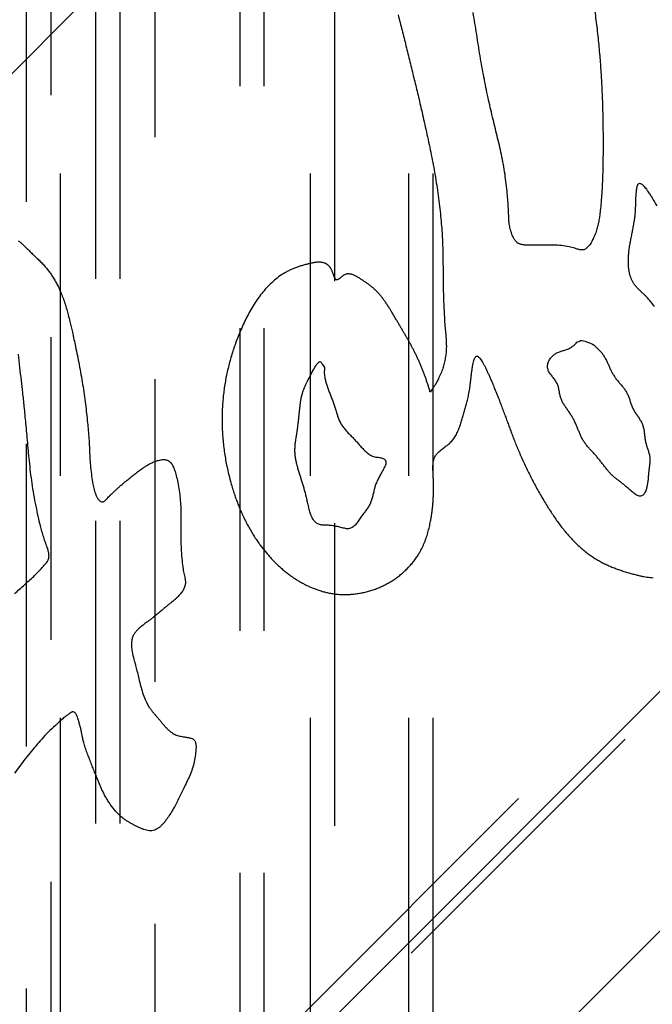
# Model space of a CAD drawing. Extents: x 0.9 to 16.8, y 0.7 to 11.7.
# Tile 7 of 19: x 1.871 to 2.133, y 6.168 to 6.574. Entities that reach past the tile are written whole.
import ezdxf

# ---------------------------------------------------------------- set-up
doc = ezdxf.new("R2010")
doc.units = 0
doc.linetypes.add('HIDDEN', pattern=[0.1875, 0.125, -0.0625])
doc.layers.add('ACSRY', color=30, linetype='CONTINUOUS')

msp = doc.modelspace()

# ---------------------------------------------------------------- linework, layer by layer
at = {"layer": 'ACSRY', "color": 30, "linetype": 'HIDDEN'}
for p, q in [((1.87428, 6.04909), (1.87428, 7.1691)), ((1.88432, 6.89316), (1.88432, 1.35036)), ((1.92752, 1.35083), (1.92752, 6.89268)), ((2.71409, 6.8889), (1.87428, 6.04909)), ((1.96259, 1.37184), (1.96259, 6.87167)), ((1.97256, 1.37184), (1.97256, 6.87167)), ((1.87428, 6.0296), (2.71409, 6.8694)), ((1.88835, 5.93587), (1.88835, 6.8317)), ((1.90281, 6.81725), (1.90281, 5.93587)), ((1.91279, 6.81725), (1.91279, 5.93587)), ((1.99167, 5.93587), (1.99167, 6.81725)), ((2.00163, 6.81629), (2.00163, 5.93587)), ((2.0324, 5.93587), (2.0324, 6.79785)), ((2.04236, 5.93587), (2.04236, 6.79785))]:
    msp.add_line(p, q, dxfattribs=at)
at = {"layer": 'ACSRY', "color": 30, "linetype": 'CONTINUOUS'}
for p, q in [((1.60089, 6.28481), (2.44942, 7.13334)), ((2.71104, 6.87171), (1.86252, 6.02319)), ((1.96189, 6.02357), (2.3382, 6.39987))]:
    msp.add_line(p, q, dxfattribs=at)
for points in [[(2.10883, 6.58061, -0.005994), (2.10983, 6.57325, -0.005805), (2.11067, 6.5658, -0.005239), (2.11134, 6.55855, -0.004841), (2.11183, 6.55177, -0.004792), (2.11218, 6.54535, -0.003951), (2.11243, 6.53908, -0.003693), (2.11259, 6.53269, -0.00388), (2.11265, 6.52607, -0.00305), (2.11265, 6.51998, -0.002345), (2.1126, 6.51515, -0.00279), (2.11252, 6.51115, -0.002619), (2.1124, 6.50744, -0.003269), (2.11221, 6.50371, -0.005421), (2.11193, 6.49987, -0.005201), (2.11161, 6.49637, -0.005238), (2.11129, 6.49366, -0.007877), (2.11095, 6.49148, -0.008491), (2.11056, 6.48946, -0.013388), (2.11, 6.4874, -0.023517), (2.10918, 6.48524, -0.019041), (2.10834, 6.48337, -0.015357), (2.10768, 6.48216, -0.024138), (2.10715, 6.48138, -0.019666), (2.10666, 6.48074, -0.014711), (2.10616, 6.48019, -0.031847), (2.10559, 6.47974, -0.040258), (2.105, 6.47942, -0.0492), (2.1044, 6.47926, -0.063755), (2.10375, 6.47924, -0.05332), (2.10301, 6.47934, -0.028006), (2.10241, 6.47948, -0.022256), (2.10202, 6.47961, -0.012194), (2.10102, 6.47991, 0.017331), (2.09859, 6.48049, 0.011546), (2.09542, 6.48103, 0.023139), (2.09222, 6.48121, 0.026396), (2.08886, 6.48119, 0.006517), (2.08523, 6.48115, -0.002187), (2.08219, 6.48115, -0.005051), (2.08059, 6.48122, -0.017246), (2.07985, 6.48131, -0.019903), (2.07925, 6.48141, -0.003989), (2.07868, 6.48153, -0.022808), (2.07813, 6.48172, -0.029488), (2.07762, 6.48195, -0.030235), (2.07719, 6.48223, -0.0383), (2.07681, 6.48258, -0.039261), (2.07645, 6.48301, -0.02097), (2.07615, 6.48338, 0.001482), (2.07594, 6.48366, -0.031894), (2.07561, 6.48429, -0.029342), (2.07498, 6.48573, -0.017727), (2.07431, 6.48777, -0.031812), (2.07389, 6.49004, -0.028916), (2.07371, 6.49198, -0.018275), (2.07367, 6.4934, -0.009222), (2.07354, 6.49629, 0.010441), (2.07306, 6.50252, 0.007676), (2.07212, 6.51055, 0.013851), (2.07063, 6.5186, 0.01531), (2.06883, 6.52642, 0.006737), (2.06694, 6.53415, -0.00001), (2.0651, 6.54214, -0.00594), (2.06338, 6.55068, -0.006879), (2.06182, 6.55949, -0.005199), (2.06042, 6.56829, -0.00222), (2.05896, 6.57728, 0.003396)], [(2.02794, 6.57637, -0.001006), (2.02956, 6.57, -0.000707), (2.03118, 6.56354, -0.00073), (2.03282, 6.55693, -0.000718), (2.03441, 6.5504, -0.000759), (2.03595, 6.54402, -0.001193), (2.03757, 6.53712, -0.001642), (2.03938, 6.52911, -0.002103), (2.04121, 6.5206, -0.003652), (2.04283, 6.51227, -0.006209), (2.0442, 6.50387, -0.009001), (2.04529, 6.49521, -0.00879), (2.04602, 6.48706, -0.009019), (2.04636, 6.48022, -0.010352), (2.04646, 6.47408, -0.005498), (2.0465, 6.4679, 0.000402), (2.04662, 6.46125, 0.00525), (2.04691, 6.45412, 0.004833), (2.04724, 6.44839, 0.003773), (2.04745, 6.44574, 0.009846), (2.0476, 6.44449, -0.000662), (2.04773, 6.44283, -0.008305), (2.04783, 6.44091, -0.005825), (2.04787, 6.43915, -0.012549), (2.04778, 6.43734, -0.019739), (2.04753, 6.43521, -0.01578), (2.04712, 6.43298, -0.015716), (2.04657, 6.43086, -0.020949), (2.0458, 6.42871, -0.022486), (2.0448, 6.42646, -0.013555), (2.04392, 6.42467, -0.006048), (2.04347, 6.42383, -0.015786), (2.04307, 6.42321, -0.015229), (2.04229, 6.42206, -0.001226), (2.04121, 6.42049, -0.004601)], [(2.13391, 6.45585, 0.00962), (2.13285, 6.45724, 0.012768), (2.13167, 6.45864, 0.010107), (2.1306, 6.45983, 0.007877), (2.12986, 6.46058, 0.011491), (2.12933, 6.46109, 0.005512), (2.12884, 6.46156, -0.001914), (2.12834, 6.46203, -0.000923), (2.12785, 6.4625, -0.001719), (2.12737, 6.46298, -0.004525), (2.1269, 6.46346, -0.00647), (2.12645, 6.46396, -0.008058), (2.12602, 6.46446, -0.01031), (2.12562, 6.46499, -0.013544), (2.12525, 6.46554, -0.013533), (2.12493, 6.46606, -0.012786), (2.12468, 6.46653, -0.014941), (2.12447, 6.46698, -0.012423), (2.12427, 6.46745, -0.009146), (2.12409, 6.46794, -0.009274), (2.12393, 6.46843, -0.010167), (2.12379, 6.46893, -0.010126), (2.12366, 6.46947, -0.007346), (2.12355, 6.46996, -0.004325), (2.12347, 6.47039, -0.009129), (2.12337, 6.471, -0.008045), (2.12324, 6.47206, -0.01068), (2.12314, 6.4736, -0.01772), (2.12315, 6.47556, -0.014866), (2.12328, 6.47768, -0.013386), (2.12351, 6.47974, -0.013067), (2.12383, 6.48176, -0.008072), (2.1242, 6.48378, -0.004495), (2.1246, 6.48578, -0.002499), (2.12499, 6.48774, 0.000868), (2.12537, 6.48974, 0.006307), (2.12569, 6.49182, 0.006583), (2.12593, 6.49359, 0.006379), (2.12604, 6.49468, 0.012355), (2.12607, 6.49542, 0.007292), (2.1261, 6.49617, -0.00064), (2.12614, 6.49695, 0.001861), (2.12616, 6.49773, 0.00205), (2.12618, 6.49852, -0.000175), (2.12621, 6.49932, -0.001452), (2.12624, 6.50015, -0.002122), (2.12628, 6.50101, -0.003039), (2.12634, 6.50189, -0.004438), (2.12641, 6.50276, -0.003802), (2.12648, 6.50347, -0.002426), (2.12652, 6.50387, -0.004472), (2.12655, 6.50414, -0.004905), (2.1266, 6.50445, -0.002089), (2.12665, 6.50479, -0.004635), (2.12671, 6.50511, -0.008101), (2.12677, 6.5054, -0.010986), (2.12685, 6.50568, -0.010375), (2.12692, 6.50592, -0.008177), (2.127, 6.50613, -0.022889), (2.12711, 6.50634, -0.040171), (2.1273, 6.50658, -0.057634), (2.12757, 6.50675, -0.126872), (2.12796, 6.50675, -0.123067), (2.12841, 6.50656, -0.076883), (2.12891, 6.50618, -0.044517), (2.12944, 6.50568, -0.022836), (2.12998, 6.50507, -0.016914), (2.13058, 6.5043, -0.014694), (2.13124, 6.50337, -0.006584), (2.13177, 6.5026, 0.003056), (2.13211, 6.50212, -0.011745), (2.13295, 6.50078, -0.009264), (2.13489, 6.49752, -0.00382)], [(1.87085, 6.48299, -0.023617), (1.87182, 6.48229, -0.020492), (1.87266, 6.48156, -0.020297), (1.87349, 6.48075, -0.007296), (1.87446, 6.47978, 0.000754), (1.87562, 6.47865, 0.003668), (1.87697, 6.47737, 0.002183), (1.87839, 6.47602, -0.001795), (1.87976, 6.47468, -0.005437), (1.88108, 6.47332, -0.009512), (1.88234, 6.47189, -0.01198), (1.88354, 6.47039, -0.013883), (1.88466, 6.46881, -0.013733), (1.88568, 6.46718, -0.01204), (1.88662, 6.46553, -0.011852), (1.88751, 6.46378, -0.011114), (1.88839, 6.46183, -0.011182), (1.88927, 6.45961, -0.01269), (1.89012, 6.45712, -0.009622), (1.89088, 6.45467, -0.006495), (1.89149, 6.45246, -0.008008), (1.89219, 6.44964, -0.004783), (1.89322, 6.44525, -0.00303), (1.89453, 6.43927, -0.004126), (1.89602, 6.43185, -0.004861), (1.89746, 6.42367, -0.007071), (1.89864, 6.41544, -0.007864), (1.8995, 6.40781, -0.007718), (1.90002, 6.4014, -0.007632), (1.90031, 6.39633, -0.003701), (1.90051, 6.39258, 0.002097), (1.90076, 6.38928, 0.0099), (1.90119, 6.38572, 0.009512), (1.90171, 6.38248, 0.011845), (1.9022, 6.3803, 0.019069), (1.90257, 6.37907, 0.012793), (1.90273, 6.37857, 0.004123), (1.90281, 6.37835, 0.013596), (1.90294, 6.37803, 0.004533), (1.90312, 6.37761, 0.010728), (1.90335, 6.37716, 0.015211), (1.90363, 6.37669, 0.016891), (1.90397, 6.3762, 0.019683), (1.90436, 6.37574, 0.031518), (1.90478, 6.37538, 0.045743), (1.9052, 6.37515, 0.067415), (1.90559, 6.37509, 0.094512), (1.90596, 6.37517, 0.082037), (1.9063, 6.37535, 0.051935), (1.90662, 6.37558, 0.026255), (1.9069, 6.37583, 0.020378), (1.90726, 6.37619, 0.009997), (1.90783, 6.37678, 0.000844), (1.90856, 6.37753, -0.003364), (1.9094, 6.37836, -0.003931), (1.91026, 6.37919, -0.003527), (1.91106, 6.37995, -0.004261), (1.91191, 6.38071, -0.003794), (1.9129, 6.38159, -0.003009), (1.91404, 6.38256, -0.003246), (1.91529, 6.38361, -0.003082), (1.9166, 6.38468, -0.002915), (1.91793, 6.38574, -0.002728), (1.91925, 6.38677, -0.002221), (1.92054, 6.38776, -0.002849), (1.92182, 6.38871, -0.004866), (1.92308, 6.38959, -0.009994), (1.92441, 6.39042, -0.017868), (1.92586, 6.39117, -0.017714), (1.92726, 6.39178, -0.018189), (1.92842, 6.39217, -0.022758), (1.92936, 6.3924, -0.018223), (1.93012, 6.39254, -0.017278), (1.93078, 6.3926, -0.020328), (1.93143, 6.3926, -0.029436), (1.93211, 6.3925, -0.045345), (1.93285, 6.39223, -0.057129), (1.93359, 6.3917, -0.074958), (1.93427, 6.39087, -0.051149), (1.93482, 6.38994, -0.025969), (1.93523, 6.38903, -0.032156), (1.93568, 6.38767, -0.018872), (1.93631, 6.38535, -0.009669), (1.93698, 6.38236, -0.014147), (1.93751, 6.37905, -0.01463), (1.93786, 6.37571, -0.012338), (1.93805, 6.3725, -0.011252), (1.93811, 6.36928, -0.006816), (1.93812, 6.36585, -0.002929), (1.9381, 6.36229, -0.000234), (1.93811, 6.35867, 0.004498), (1.93824, 6.35486, 0.011462), (1.93858, 6.35083, 0.010787), (1.93901, 6.34736, 0.010239), (1.93939, 6.34519, 0.016521), (1.93968, 6.34399, 0.00813), (1.93982, 6.34333, -0.014567), (1.93989, 6.34287, -0.012348), (1.93995, 6.34235, -0.010848), (1.93998, 6.34176, -0.025968), (1.93993, 6.34109, -0.031784), (1.93978, 6.34038, -0.034656), (1.93951, 6.33964, -0.029678), (1.93917, 6.33892, -0.022463), (1.93877, 6.33824, -0.022171), (1.93828, 6.33755, -0.019103), (1.93766, 6.3368, -0.014771), (1.93693, 6.33601, -0.015433), (1.93612, 6.33523, -0.013461), (1.93529, 6.3345, -0.008969), (1.93448, 6.33383, -0.005802), (1.93357, 6.3331, -0.000403), (1.93247, 6.33221, 0.001675), (1.93125, 6.3312, 0.002265), (1.92997, 6.33013, 0.001175), (1.92866, 6.32903, -0.001853), (1.92729, 6.32792, -0.003246), (1.92602, 6.32691, -0.004685), (1.92497, 6.32611, -0.00592), (1.92407, 6.32546, -0.002429), (1.92325, 6.32486, 0.002132), (1.92245, 6.32425, 0.006648), (1.92164, 6.3236, 0.00802), (1.92089, 6.32295, 0.010102), (1.92028, 6.32237, 0.014111), (1.91977, 6.32183, 0.014067), (1.91932, 6.32129, 0.014134), (1.91892, 6.32074, 0.016803), (1.91856, 6.32016, 0.021016), (1.91825, 6.31954, 0.026028), (1.918, 6.31886, 0.026859), (1.91781, 6.31811, 0.028058), (1.9177, 6.31732, 0.023902), (1.91765, 6.31653, 0.016648), (1.91766, 6.31577, 0.017388), (1.91772, 6.31492, 0.015525), (1.91786, 6.31384, 0.01092), (1.91808, 6.31259, 0.011807), (1.91837, 6.31128, 0.010098), (1.91869, 6.31006, 0.006682), (1.919, 6.30896, 0.002238), (1.91938, 6.30754, -0.004993), (1.91993, 6.30534, -0.003519), (1.92057, 6.30266, -0.003013), (1.92123, 6.29986, 0.003238), (1.92202, 6.29699, 0.016878), (1.92307, 6.29413, 0.019079), (1.92416, 6.29171, 0.020412), (1.92509, 6.29012, 0.032249), (1.9259, 6.28903, 0.018994), (1.92667, 6.28807, 0.003135), (1.92745, 6.28714, 0.005153), (1.92825, 6.28621, 0.00317), (1.92908, 6.28526, -0.002644), (1.92993, 6.28425, -0.002975), (1.93079, 6.28321, 0.001086), (1.93166, 6.2822, 0.007384), (1.93258, 6.28123, 0.017428), (1.93358, 6.28034, 0.021562), (1.93456, 6.27961, 0.026811), (1.93546, 6.27911, 0.034489), (1.93631, 6.27877, 0.025054), (1.93717, 6.2785, 0.017096), (1.93808, 6.27828, 0.014875), (1.93907, 6.27809, 0.009476), (1.93999, 6.27794, 0.004863), (1.94071, 6.27783, 0.001351), (1.94129, 6.27774, -0.007176), (1.94184, 6.27763, -0.013224), (1.94235, 6.27749, -0.018997), (1.94281, 6.27731, -0.034376), (1.94323, 6.27705, -0.052649), (1.94363, 6.27666, -0.06119), (1.94396, 6.2761, -0.073), (1.94416, 6.27537, -0.041986), (1.94429, 6.27471, -0.003812), (1.94436, 6.27423, -0.040359), (1.94433, 6.27314, -0.02971), (1.94411, 6.27074, -0.012687), (1.94362, 6.26773, -0.023182), (1.94281, 6.26485, -0.029594), (1.94174, 6.26211, -0.018481), (1.94052, 6.25942, -0.009187), (1.93929, 6.25688, -0.002357), (1.93819, 6.2546, 0.000384), (1.93716, 6.25248, -0.000928), (1.93611, 6.25039, -0.005457), (1.93494, 6.24824, -0.012753), (1.93356, 6.246, -0.011413), (1.93225, 6.24406, -0.009801), (1.9313, 6.24279, -0.017174), (1.93053, 6.24191, -0.01793), (1.92974, 6.24112, -0.01499), (1.92892, 6.2404, -0.025544), (1.92805, 6.23984, -0.03868), (1.92712, 6.23944, -0.051714), (1.9261, 6.23925, -0.05161), (1.92501, 6.23926, -0.045064), (1.92388, 6.23946, -0.035494), (1.92275, 6.23979, -0.023266), (1.92163, 6.24022, -0.016029), (1.92049, 6.24073, -0.009024), (1.9193, 6.2413, -0.00639), (1.9181, 6.24192, -0.008295), (1.91694, 6.24257, -0.009292), (1.91584, 6.24324, -0.009285), (1.91483, 6.24392, -0.013902), (1.91377, 6.24474, -0.018006), (1.91258, 6.2458, -0.015418), (1.91135, 6.24704, -0.016988), (1.9102, 6.24838, -0.017291), (1.90915, 6.24978, -0.013695), (1.90817, 6.25122, -0.012841), (1.90725, 6.25275, -0.012818), (1.90634, 6.25443, -0.010847), (1.90547, 6.25621, -0.009377), (1.90467, 6.25801, -0.007745), (1.90392, 6.25981, -0.004662), (1.9032, 6.26161, -0.002031), (1.90244, 6.2635, 0.000888), (1.90161, 6.26558, 0.001062), (1.90074, 6.26772, -0.000583), (1.89989, 6.26985, -0.003391), (1.8991, 6.27199, -0.0079), (1.89837, 6.27417, -0.008951), (1.8978, 6.27615, -0.010213), (1.89743, 6.27771, -0.013453), (1.89717, 6.27904, -0.00612), (1.89691, 6.28041, 0.003981), (1.89657, 6.28194, 0.011047), (1.8961, 6.28369, 0.008825), (1.89564, 6.28522, 0.007314), (1.89531, 6.28616, 0.015596), (1.89505, 6.28678, 0.016781), (1.89474, 6.28737, 0.019684), (1.89438, 6.2879, 0.057491), (1.89394, 6.28823, 0.080749), (1.89353, 6.28839, 0.07773), (1.89323, 6.28837, 0.115248), (1.89298, 6.28827, 0.050858), (1.8927, 6.28812, 0.007042), (1.89242, 6.28796, 0.014353), (1.89217, 6.28779, 0.016872), (1.89187, 6.28757, 0.003534), (1.89146, 6.28726, 0.001457), (1.89095, 6.28687, 0.005137), (1.89042, 6.28645, 0.002068), (1.89008, 6.28619, -0.017046), (1.89001, 6.28615, 0.125176), (1.88925, 6.28551, 0.012891), (1.88694, 6.28346, 0.004282), (1.88395, 6.28065, 0.009172), (1.88121, 6.27782, 0.012943), (1.87869, 6.27498, 0.008777), (1.8762, 6.27201, 0.005987), (1.87377, 6.26897, 0.006089), (1.87149, 6.26597, 0.005433), (1.86934, 6.26303, 0.003172)], [(2.04121, 6.42049), (2.04077, 6.42193, 0.003078), (2.04031, 6.42336, 0.003006), (2.03984, 6.42478, 0.003066), (2.03935, 6.42621, 0.00328), (2.03883, 6.42762, 0.003436), (2.0383, 6.42902, 0.00358), (2.03775, 6.43042, 0.003736), (2.03718, 6.43181, 0.003918), (2.03658, 6.43319, 0.004061), (2.03596, 6.43455, 0.004313), (2.03534, 6.43587, 0.004315), (2.03471, 6.43714, 0.004031), (2.03409, 6.43835, 0.003854), (2.03346, 6.43953, 0.003222), (2.03281, 6.44071, 0.002637), (2.03215, 6.44189, 0.002262), (2.03148, 6.44307, 0.001888), (2.0308, 6.44424, 0.001359), (2.03011, 6.44541, 0.000931), (2.02942, 6.44659, 0.000525), (2.02873, 6.44776, 0.000036), (2.02802, 6.44895, -0.000645), (2.02728, 6.45021, -0.000486), (2.02653, 6.4515, 0.000366), (2.02576, 6.45281, 0.001339), (2.02497, 6.45411, 0.002737), (2.02417, 6.45539, 0.004133), (2.02335, 6.45666, 0.005824), (2.0225, 6.4579, 0.006735), (2.02163, 6.45909, 0.007327), (2.02074, 6.46023, 0.010262), (2.01978, 6.46135, 0.014631), (2.01873, 6.46243, 0.011557), (2.01783, 6.46329, 0.007543), (2.01732, 6.46374, 0.013812), (2.01698, 6.46402, 0.008614), (2.01656, 6.46435, -0.000839), (2.01609, 6.46471, 0.003946), (2.01562, 6.46506, 0.005753), (2.01516, 6.46539, 0.003583), (2.01468, 6.46572, 0.002387), (2.01418, 6.46606, 0.002415), (2.01368, 6.46639, 0.001995), (2.01317, 6.46673, 0.000927), (2.01263, 6.46708, 0.00109), (2.01206, 6.46745, 0.002378), (2.01146, 6.46783, 0.004438), (2.01084, 6.46819, 0.008245), (2.01021, 6.46853, 0.012337), (2.00958, 6.46882, 0.017383), (2.00895, 6.46906, 0.020945), (2.00831, 6.46923, 0.02426), (2.00769, 6.46932, 0.034108), (2.00704, 6.46932, 0.047343), (2.00638, 6.46918, 0.039567), (2.0058, 6.46898, 0.032818), (2.00538, 6.46876, 0.040325), (2.00506, 6.46854, 0.020594), (2.00477, 6.46831, 0.004102), (2.00449, 6.46809, 0.005456), (2.00421, 6.46786, 0.003621), (2.00394, 6.46763, -0.0018), (2.00368, 6.46742, -0.006992), (2.00343, 6.46723, -0.013888), (2.00319, 6.46708, -0.020535), (2.00296, 6.46696, -0.027884), (2.00275, 6.46689, -0.055247), (2.00253, 6.46689, -0.097525), (2.0023, 6.46698, -0.084417), (2.00207, 6.46717, -0.068398), (2.00187, 6.46743, -0.049573), (2.00168, 6.46777, -0.02638), (2.0015, 6.46817, -0.014604), (2.00133, 6.46861, -0.008674), (2.00116, 6.46908, -0.004182), (2.00099, 6.46957, 0.000597), (2.00081, 6.47006, 0.004237), (2.00062, 6.47054, 0.008809), (2.00042, 6.47097, 0.012282), (2.00023, 6.47135, 0.013665), (2.00003, 6.47168, 0.015673), (1.99983, 6.47198, 0.015562), (1.99962, 6.47226, 0.014633), (1.99939, 6.47252, 0.01506), (1.99916, 6.47276, 0.016936), (1.99891, 6.47298, 0.018896), (1.99864, 6.47318, 0.015767), (1.99838, 6.47335, 0.010152), (1.99814, 6.4735, 0.019879), (1.99783, 6.47365, 0.025611), (1.99736, 6.47383, 0.017994), (1.99679, 6.47399, 0.023685), (1.9962, 6.47409, 0.026473), (1.9956, 6.47414, 0.020116), (1.99497, 6.47414, 0.016044), (1.99434, 6.47411, 0.014052), (1.99369, 6.47404, 0.012031), (1.99304, 6.47395, 0.009559), (1.99239, 6.47383, 0.007541), (1.99174, 6.47369, 0.005473), (1.99108, 6.47354, 0.004305), (1.99039, 6.47336, 0.003166), (1.98962, 6.47316, 0.002677), (1.98882, 6.47294, 0.003562), (1.98805, 6.47272, 0.004177), (1.98731, 6.47249, 0.003946), (1.98658, 6.47225, 0.00478), (1.98584, 6.47199, 0.006517), (1.98509, 6.47171, 0.00509), (1.98442, 6.47144, 0.002106), (1.98386, 6.47121, 0.008702), (1.98304, 6.47083, 0.009655), (1.9816, 6.47008, 0.013081), (1.97965, 6.46889, 0.022898), (1.97738, 6.46719, 0.021224), (1.97509, 6.46517, 0.020415), (1.97299, 6.46297, 0.021235), (1.97107, 6.46063, 0.017262), (1.96927, 6.45811, 0.014201), (1.96758, 6.45546, 0.012925), (1.96602, 6.45272, 0.012014), (1.96457, 6.44988, 0.010667), (1.96323, 6.44696, 0.008921), (1.96201, 6.44409, 0.007482), (1.96097, 6.44139, 0.007542), (1.96004, 6.43878, 0.007137), (1.9592, 6.43616, 0.006725), (1.95842, 6.43352, 0.007136), (1.95774, 6.43089, 0.007401), (1.95713, 6.42825, 0.007363), (1.9566, 6.42561, 0.007358), (1.95616, 6.42296, 0.007433), (1.95579, 6.4203, 0.007452), (1.95551, 6.41763, 0.007324), (1.9553, 6.41493, 0.007505), (1.95517, 6.41215, 0.007799), (1.95513, 6.40925, 0.00751), (1.95517, 6.4063, 0.00759), (1.95531, 6.40337, 0.007821), (1.95553, 6.40044, 0.007669), (1.95585, 6.39751, 0.007428), (1.95625, 6.39459, 0.007292), (1.95674, 6.3917, 0.007593), (1.95732, 6.38878, 0.007967), (1.95801, 6.38585, 0.007266), (1.95874, 6.38305, 0.006844), (1.95947, 6.38056, 0.007285), (1.9602, 6.37832, 0.006245), (1.96093, 6.37624, 0.005891), (1.96169, 6.37422, 0.006232), (1.96251, 6.37222, 0.006253), (1.96338, 6.37022, 0.006665), (1.96431, 6.36824, 0.006838), (1.96529, 6.36631, 0.006741), (1.96631, 6.36442, 0.007333), (1.96741, 6.36253, 0.008234), (1.96859, 6.36063, 0.007344), (1.96975, 6.35888, 0.006616), (1.9708, 6.3574, 0.007891), (1.97181, 6.35606, 0.007099), (1.97288, 6.35472, 0.005979), (1.974, 6.35337, 0.006909), (1.97515, 6.35208, 0.00754), (1.97634, 6.35082, 0.007453), (1.97757, 6.34959, 0.007504), (1.97884, 6.3484, 0.00784), (1.98015, 6.34725, 0.008054), (1.98149, 6.34615, 0.00829), (1.98285, 6.3451, 0.00832), (1.98423, 6.34412, 0.008227), (1.98559, 6.3432, 0.008596), (1.98698, 6.34235, 0.008788), (1.9884, 6.34154, 0.008813), (1.98985, 6.34078, 0.009227), (1.99133, 6.34008, 0.009785), (1.99283, 6.33944, 0.010372), (1.99436, 6.33886, 0.010369), (1.9959, 6.33835, 0.01026), (1.99744, 6.33792, 0.011693), (1.99905, 6.33755, 0.012883), (2.00081, 6.33723, 0.012538), (2.00269, 6.337, 0.01384), (2.00462, 6.33688, 0.014264), (2.00657, 6.33686, 0.013725), (2.00852, 6.33695, 0.013612), (2.01046, 6.33714, 0.013438), (2.01239, 6.33745, 0.013244), (2.01431, 6.33785, 0.013141), (2.0162, 6.33835, 0.013223), (2.01808, 6.33896, 0.013385), (2.01991, 6.33967, 0.013189), (2.0217, 6.34046, 0.013089), (2.02341, 6.34134, 0.013354), (2.02506, 6.34229, 0.013086), (2.02666, 6.34334, 0.012872), (2.0282, 6.34446, 0.013172), (2.02968, 6.34567, 0.013306), (2.03109, 6.34695, 0.013266), (2.03242, 6.34829, 0.013741), (2.03368, 6.34972, 0.01441), (2.03486, 6.35122, 0.01406), (2.03592, 6.35275, 0.014439), (2.03682, 6.35422, 0.014068), (2.03755, 6.35555, 0.010952), (2.03812, 6.3567, 0.010962), (2.03859, 6.35779, 0.009435), (2.03905, 6.35892, 0.007138), (2.03948, 6.36009, 0.007502), (2.03987, 6.36126, 0.007767), (2.04022, 6.36244, 0.007073), (2.04055, 6.36364, 0.006083), (2.04084, 6.36482, 0.005249), (2.0411, 6.36597, 0.005795), (2.04135, 6.36721, 0.005784), (2.04161, 6.36865, 0.00497), (2.04185, 6.37021, 0.00577), (2.04206, 6.3718, 0.006208), (2.04223, 6.3734, 0.005772), (2.04236, 6.375, 0.005589), (2.04246, 6.37661, 0.005467), (2.04253, 6.37824, 0.005077), (2.04256, 6.37987, 0.004526), (2.04257, 6.38151, 0.004598), (2.04254, 6.38321, 0.004793), (2.04248, 6.38495, 0.003363), (2.04242, 6.38641, 0.00183), (2.04237, 6.38726, 0.001408), (2.04235, 6.38784, -0.002454), (2.04232, 6.38851, -0.003853), (2.04231, 6.38925, -0.00574), (2.04232, 6.38996, -0.008846), (2.04236, 6.39063, -0.011349), (2.04242, 6.3913, -0.012978), (2.04253, 6.39195, -0.015689), (2.04268, 6.39257, -0.02021), (2.04288, 6.39317, -0.024556), (2.04315, 6.39378, -0.026972), (2.04352, 6.39439, -0.030034), (2.04398, 6.395, -0.026247), (2.04453, 6.39558, -0.020341), (2.04513, 6.39613, -0.016071), (2.04576, 6.39666, -0.010422), (2.04643, 6.39718, -0.005798), (2.04711, 6.3977, -0.001224), (2.0478, 6.39822, 0.002117), (2.04847, 6.39875, 0.005409), (2.04912, 6.39929, 0.010985), (2.04975, 6.39989, 0.017738), (2.05038, 6.40058, 0.018337), (2.05099, 6.40136, 0.019309), (2.05154, 6.40218, 0.019173), (2.05203, 6.40303, 0.01568), (2.05246, 6.40392, 0.013137), (2.05286, 6.40483, 0.011067), (2.05322, 6.40575, 0.009171), (2.05355, 6.40669, 0.00694), (2.05385, 6.40762, 0.005004), (2.05413, 6.40855, 0.002825), (2.05441, 6.40947, 0.001061), (2.05469, 6.41041, -0.00078), (2.05498, 6.41136, -0.000966), (2.05527, 6.41232, 0.000259), (2.05555, 6.41327, 0.001265), (2.05583, 6.41422, 0.00226), (2.0561, 6.41518, 0.003137), (2.05637, 6.41617, 0.004113), (2.05662, 6.4172, 0.004557), (2.05686, 6.41825, 0.004815), (2.05709, 6.41935, 0.005499), (2.0573, 6.42054, 0.006138), (2.05751, 6.42187, 0.005334), (2.05771, 6.42334, 0.00433), (2.05791, 6.42492, 0.002681), (2.0581, 6.42655, 0.00041), (2.05828, 6.42815, -0.001485), (2.05848, 6.42968, -0.003878), (2.0587, 6.43111, -0.006555), (2.05894, 6.4324, -0.010709), (2.05921, 6.43351, -0.018508), (2.05952, 6.43439, -0.035488), (2.05989, 6.43499, -0.06772), (2.0603, 6.4353, -0.13458), (2.06073, 6.43528, -0.174664), (2.06121, 6.43498, -0.086314), (2.06172, 6.43445, -0.040855), (2.06226, 6.43373, -0.024688), (2.06283, 6.43282, -0.015985), (2.06342, 6.43177, -0.010563), (2.06403, 6.4306, -0.007396), (2.06463, 6.42934, -0.005418), (2.06523, 6.42804, -0.004104), (2.06584, 6.42667, -0.002552), (2.06649, 6.42516, -0.002504), (2.0673, 6.42324, -0.002672), (2.06834, 6.4207, -0.001882), (2.06943, 6.41798, -0.002229), (2.07038, 6.41553, -0.002785), (2.07122, 6.41329, -0.001878), (2.07203, 6.41112, -0.001041), (2.0728, 6.40901, -0.000522), (2.07355, 6.40696, 0.000075), (2.07429, 6.40496, 0.000927), (2.07502, 6.40299, 0.001812), (2.07579, 6.40099, 0.002717), (2.07664, 6.39887, 0.003143), (2.07756, 6.39665, 0.003586), (2.07855, 6.39434, 0.003654), (2.07961, 6.39198, 0.003631), (2.08072, 6.3896, 0.003719), (2.08189, 6.38721, 0.003826), (2.0831, 6.3848, 0.003831), (2.08436, 6.38239, 0.003862), (2.08567, 6.37999, 0.004188), (2.08704, 6.37758, 0.004657), (2.08848, 6.37516, 0.004365), (2.08989, 6.37286, 0.004197), (2.0912, 6.37082, 0.005087), (2.09248, 6.36892, 0.005345), (2.09381, 6.36703, 0.005387), (2.09519, 6.36516, 0.006477), (2.0966, 6.36336, 0.007417), (2.09806, 6.36161, 0.008086), (2.09957, 6.35993, 0.008809), (2.10113, 6.35831, 0.009761), (2.10274, 6.35677, 0.010583), (2.1044, 6.35532, 0.011765), (2.10608, 6.35399, 0.011909), (2.10773, 6.3528, 0.011212), (2.1093, 6.35178, 0.011721), (2.11086, 6.35086, 0.01055), (2.11249, 6.34999, 0.009237), (2.11417, 6.34916, 0.009361), (2.1159, 6.3484, 0.009012), (2.11765, 6.34769, 0.007968), (2.11944, 6.34703, 0.00774), (2.12131, 6.34641, 0.007739), (2.12327, 6.34582, 0.006244), (2.12514, 6.3453, 0.004949), (2.12676, 6.34488, 0.005477), (2.12819, 6.34455, 0.005574), (2.12951, 6.34428, 0.006545), (2.1308, 6.34405, 0.008931), (2.13209, 6.34388, 0.011101), (2.13338, 6.34377, 0.014693)], [(2.10899, 6.43985), (2.11016, 6.43882, -0.019879), (2.11124, 6.43771, -0.019611), (2.11223, 6.43652, -0.020046), (2.11311, 6.43525, -0.021981), (2.11388, 6.4339, -0.020016), (2.11456, 6.43251, -0.013264), (2.11519, 6.43109, -0.004963), (2.11583, 6.42967, 0.007008), (2.11652, 6.42828, 0.015752), (2.11733, 6.42696, 0.023334), (2.11826, 6.42571, 0.020808), (2.11927, 6.4245, 0.008338), (2.1203, 6.42331, -0.002636), (2.12128, 6.42209, -0.015536), (2.12214, 6.42082, -0.023774), (2.12285, 6.41947, -0.028516), (2.12342, 6.41804, -0.022391), (2.12391, 6.41657, -0.004829), (2.12442, 6.41511, 0.009429), (2.12502, 6.41368, 0.024586), (2.12578, 6.41233, 0.025135), (2.12664, 6.41103, 0.011457), (2.12753, 6.40975, -0.003087), (2.12833, 6.40844, -0.023154), (2.12896, 6.40706, -0.03375), (2.1294, 6.40561, -0.035218), (2.12965, 6.40408, -0.024446), (2.12983, 6.40252, -0.001848), (2.13004, 6.40095, 0.01199), (2.13036, 6.39941, 0.02169), (2.13081, 6.39792, 0.017592), (2.1313, 6.39644, -0.001764), (2.13173, 6.39496, -0.018479), (2.132, 6.39344, -0.03659), (2.13202, 6.39188, -0.03508), (2.13188, 6.3903, -0.016983), (2.13168, 6.38874, -0.004463), (2.13149, 6.38723, 0.007647), (2.13137, 6.38577, 0.007732), (2.13125, 6.38428, -0.006581), (2.13104, 6.38266, -0.015117), (2.13069, 6.38096, -0.022271), (2.13014, 6.37928, -0.037123), (2.12935, 6.378, -0.096366), (2.12827, 6.37753, -0.181171), (2.12695, 6.3778, -0.122052), (2.12546, 6.37872, -0.052726), (2.12392, 6.37997, -0.015785), (2.12243, 6.38124, -0.001746), (2.12105, 6.3824, 0.006924), (2.11983, 6.38335, 0.009453), (2.11871, 6.38419, -0.001022), (2.11768, 6.38501, -0.010511), (2.11668, 6.38588, -0.017702), (2.11571, 6.38688, -0.016649), (2.11474, 6.38799, -0.010833), (2.11377, 6.38917, -0.006507), (2.1128, 6.39041, -0.002478), (2.11181, 6.39167, 0.00135), (2.1108, 6.39293, 0.006203), (2.10976, 6.39415, 0.007299), (2.1087, 6.39533, 0.00478), (2.10764, 6.39648, 0.00044), (2.1066, 6.39763, -0.007048), (2.10563, 6.39881, -0.013851), (2.10475, 6.40005, -0.021476), (2.10399, 6.40136, -0.021929), (2.10333, 6.40273, -0.015395), (2.10272, 6.40415, -0.008667), (2.10214, 6.40558, -0.000231), (2.10154, 6.40701, 0.006097), (2.10089, 6.40842, 0.012091), (2.10017, 6.40978, 0.013915), (2.09937, 6.4111, 0.011788), (2.09852, 6.41241, 0.008501), (2.09762, 6.41369, 0.003477), (2.09673, 6.41499, -0.006766), (2.09593, 6.41632, -0.02564), (2.09532, 6.41772, -0.03338), (2.09489, 6.41918, -0.029457), (2.0946, 6.4207, -0.013146), (2.09429, 6.42223, 0.017995), (2.09379, 6.42371, 0.036201), (2.09306, 6.42513, 0.044763), (2.09206, 6.42646, 0.027661), (2.09101, 6.42777, -0.011142), (2.09017, 6.4291, -0.043608), (2.08971, 6.4305, -0.081388), (2.08978, 6.43196, -0.086315), (2.0903, 6.43342, -0.063454), (2.09118, 6.43477, -0.053078), (2.09231, 6.43591, -0.05458), (2.09362, 6.43673, -0.05288), (2.09503, 6.43729, -0.036262), (2.09647, 6.43771, -0.010966), (2.09794, 6.43818, 0.028812), (2.09938, 6.43893, 0.04374), (2.10069, 6.43994, 0.049562), (2.10185, 6.44108, -0.014683), (2.10337, 6.44175, -0.165457), (2.10578, 6.44129, -0.096787), (2.10899, 6.43985, -0.036994)], [(1.86935, 6.33717, -0.010741), (1.87347, 6.34091, -0.00665), (1.87722, 6.34433, 0.009467), (1.88028, 6.34747, 0.014844), (1.88224, 6.34967, 0.007567), (1.8828, 6.35033, 0.018987), (1.88277, 6.35034, 0.626416), (1.88292, 6.35061, -0.048377), (1.88319, 6.35106, 0.016129), (1.88336, 6.35145, 0.044184), (1.88345, 6.35178, 0.029789), (1.88351, 6.35212, 0.015003), (1.88355, 6.35245, 0.019105), (1.88356, 6.35279, 0.018205), (1.88355, 6.35314, 0.008931), (1.88352, 6.35355, 0.016057), (1.88344, 6.3541, 0.024799), (1.88327, 6.35482, 0.010326), (1.88311, 6.35546, -0.00463), (1.88302, 6.35586, 0.023768), (1.88267, 6.35679, 0.017844), (1.88175, 6.35926, -0.013114), (1.88029, 6.36419, -0.019324), (1.87846, 6.37222, -0.011974), (1.87675, 6.38168, -0.01242), (1.87559, 6.39088, -0.012074), (1.87477, 6.39954, -0.003376), (1.87402, 6.40756, 0.001223), (1.87333, 6.41456, 0.001885), (1.87272, 6.42023, 0.002301), (1.87214, 6.42533, 0.000537), (1.87154, 6.43063, -0.000976), (1.87095, 6.43614, -0.002029)], [(1.99732, 6.42887), (1.99751, 6.42715, 0.018264), (1.99783, 6.42546, 0.020605), (1.99829, 6.42379, 0.01832), (1.99885, 6.42215, 0.011014), (1.99947, 6.4205, 0.005887), (2.00012, 6.41886, 0.001646), (2.00076, 6.41721, -0.003122), (2.00137, 6.41553, -0.009665), (2.00191, 6.41383, -0.009281), (2.00241, 6.41212, -0.002019), (2.00292, 6.41043, 0.008212), (2.00352, 6.4088, 0.024752), (2.00431, 6.40728, 0.031763), (2.00528, 6.40587, 0.029079), (2.0064, 6.40455, 0.021273), (2.00762, 6.40328, 0.007811), (2.00886, 6.40202, -0.000759), (2.01007, 6.40074, -0.007146), (2.01124, 6.39942, -0.006159), (2.0124, 6.39811, 0.002723), (2.01358, 6.39684, 0.010704), (2.01483, 6.39565, 0.019991), (2.01619, 6.39462, 0.040326), (2.01781, 6.39389, 0.070911), (2.01974, 6.39355, 0.035873), (2.0215, 6.39323, -0.044557), (2.02258, 6.39249, -0.165062), (2.02282, 6.39122, -0.194173), (2.02219, 6.3894, -0.068149), (2.02117, 6.38743, -0.015899), (2.02022, 6.38569, 0.001453), (2.01941, 6.38413, 0.013046), (2.01877, 6.3826, 0.020439), (2.01824, 6.38102, 0.021639), (2.01783, 6.37933, 0.012585), (2.01743, 6.37759, -0.003706), (2.01696, 6.37591, -0.016946), (2.01637, 6.37435, -0.032504), (2.01558, 6.37295, -0.034468), (2.01464, 6.37163, -0.016185), (2.01362, 6.37027, -0.001136), (2.01255, 6.36879, 0.011533), (2.01146, 6.36716, 0.000696), (2.0103, 6.36564, -0.034061), (2.00898, 6.36452, -0.073147), (2.00745, 6.364, -0.115673), (2.00569, 6.3642, -0.077141), (2.00379, 6.36471, -0.005659), (2.00185, 6.36513, 0.020432), (1.99996, 6.36538, 0.023205), (1.99817, 6.36546, 0.012238), (1.99653, 6.36556, -0.023033), (1.99508, 6.3659, -0.057157), (1.99385, 6.3666, -0.086639), (1.99287, 6.36776, -0.074694), (1.99208, 6.36928, -0.043317), (1.99146, 6.37105, -0.025289), (1.99094, 6.37297, -0.013276), (1.99049, 6.37495, -0.005279), (1.99005, 6.37688, 0.002888), (1.9896, 6.37869, 0.006548), (1.98913, 6.3804, 0.005244), (1.98865, 6.38205, 0.004044), (1.98815, 6.38365, 0.002688), (1.98764, 6.38526, 0.00096), (1.98713, 6.38688, -0.001405), (1.98663, 6.38853, -0.00414), (1.98616, 6.39022, -0.008076), (1.98576, 6.39193, -0.012055), (1.98546, 6.39364, -0.017257), (1.98529, 6.39536, -0.019969), (1.98527, 6.39707, -0.020301), (1.98538, 6.39879, -0.017395), (1.98558, 6.40052, -0.01058), (1.98585, 6.40226, -0.004766), (1.98613, 6.40403, 0.001319), (1.98639, 6.40584, 0.003951), (1.98663, 6.40767, 0.004174), (1.98684, 6.4095, 0.003307), (1.98702, 6.41131, 0.001066), (1.9872, 6.41304, -0.000468), (1.98738, 6.41468, -0.001813), (1.98756, 6.41619, -0.005687), (1.98779, 6.41763, -0.012715), (1.98811, 6.41907, -0.017183), (1.98857, 6.42061, -0.017844), (1.98923, 6.42238, -0.016296), (1.99016, 6.42444, -0.014928), (1.9914, 6.42687, -0.008732), (1.99281, 6.4295, -0.002378), (1.99423, 6.43196, -0.021184), (1.99551, 6.43318, -0.184371), (1.99653, 6.43208, -0.313344), (1.99732, 6.42887, -0.051374)]]:
    msp.add_lwpolyline(points, format="xyb", dxfattribs=at)

doc.saveas('drawing.dxf')
